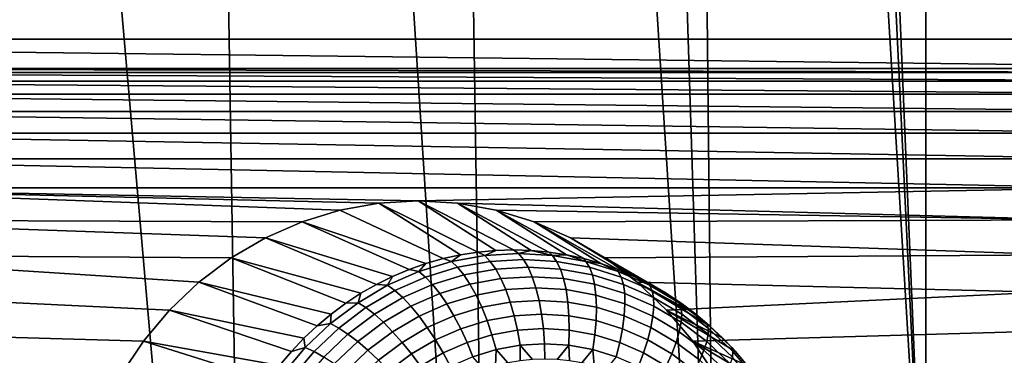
# Model space of a CAD drawing. Header units: metres. Extents: x -22 to 239, y -22 to 22.
# Tile 225 of 256: x 220.345 to 223.002, y -9.918 to -9.01. Entities that reach past the tile are written whole.
import ezdxf

# ---------------------------------------------------------------- set-up
doc = ezdxf.new("R2010")
doc.units = ezdxf.units.M
doc.layers.add('solid_10_151_033_XXX', color=7, linetype='CONTINUOUS')

msp = doc.modelspace()

# ---------------------------------------------------------------- linework, layer by layer
at = {"layer": 'solid_10_151_033_XXX'}
for points in [[(222.343033, 0, 229.491913), (222.790314, -10.662548, 229.654709), (222.790329, 10.662547, 229.654709), (222.226196, 11.498304, 229.449387)], [(222.790314, -10.662548, 229.654709), (223.311127, -9.795467, 229.844269), (222.790329, 10.662547, 229.654709)], [(223.311127, -9.795467, 229.844269), (223.311127, 9.795466, 229.844269), (222.790329, 10.662547, 229.654709)], [(222.343033, 0, 229.491913), (222.319656, -0.870593, 229.483398), (222.790314, -10.662548, 229.654709)], [(222.319656, -0.870593, 229.483398), (222.249619, -1.738386, 229.457901), (222.790314, -10.662548, 229.654709)], [(222.133148, -2.600451, 229.415512), (222.226196, -11.498305, 229.449387), (222.790314, -10.662548, 229.654709), (222.249619, -1.738386, 229.457901)], [(222.133148, -2.600451, 229.415512), (221.970612, -3.454071, 229.356354), (222.226196, -11.498305, 229.449387)], [(221.970612, -3.454071, 229.356354), (221.762543, -4.296438, 229.280624), (222.226196, -11.498305, 229.449387)], [(221.509644, -5.124736, 229.188583), (221.620392, -12.300325, 229.228882), (222.226196, -11.498305, 229.449387), (221.762543, -4.296438, 229.280624)], [(221.509644, -5.124736, 229.188583), (221.212708, -5.936373, 229.080505), (221.620392, -12.300325, 229.228882)], [(220.872711, -6.728633, 228.956757), (220.974655, -13.066289, 228.993851), (221.620392, -12.300325, 229.228882), (221.212708, -5.936373, 229.080505)], [(220.872711, -6.728633, 228.956757), (220.490784, -7.498912, 228.817749), (220.974655, -13.066289, 228.993851)], [(220.06813, -8.244781, 228.66391), (220.290955, -13.793871, 228.74501), (220.974655, -13.066289, 228.993851), (220.490784, -7.498912, 228.817749)], [(217.429779, -9.06338, 185.987854), (217.419846, -8.950665, 185.984253), (225.419968, -8.950665, 188.896042), (225.410034, -9.06338, 188.892441)], [(217.429779, -9.06338, 185.987854), (225.410034, -9.06338, 188.892441), (223.940399, -9.142619, 188.357529)], [(217.429779, -9.06338, 185.987854), (223.940399, -9.142619, 188.357529), (218.899399, -9.142619, 186.522766)], [(218.899399, -9.142619, 186.522766), (223.940399, -9.142619, 188.357529), (223.834457, -9.153193, 188.31897)], [(219.005356, -9.153193, 186.561325), (218.899399, -9.142619, 186.522766), (223.834457, -9.153193, 188.31897)], [(219.005356, -9.153193, 186.561325), (223.834457, -9.153193, 188.31897), (223.730408, -9.176295, 188.281097)], [(219.109406, -9.176295, 186.599197), (219.005356, -9.153193, 186.561325), (223.730408, -9.176295, 188.281097)], [(219.109406, -9.176295, 186.599197), (223.730408, -9.176295, 188.281097), (223.62944, -9.211653, 188.244354)], [(219.210373, -9.211653, 186.635941), (219.109406, -9.176295, 186.599197), (223.62944, -9.211653, 188.244354)], [(219.210373, -9.211653, 186.635941), (223.62944, -9.211653, 188.244354), (223.532715, -9.258869, 188.209152)], [(219.307098, -9.258869, 186.671143), (219.210373, -9.211653, 186.635941), (223.532715, -9.258869, 188.209152)], [(219.307098, -9.258869, 186.671143), (223.532715, -9.258869, 188.209152), (223.441742, -9.317199, 188.176041)], [(219.398056, -9.317199, 186.704254), (219.307098, -9.258869, 186.671143), (223.441742, -9.317199, 188.176041)], [(219.398056, -9.317199, 186.704254), (223.441742, -9.317199, 188.176041), (223.3573, -9.386155, 188.145309)], [(219.482513, -9.386155, 186.734985), (219.398056, -9.317199, 186.704254), (223.3573, -9.386155, 188.145309)], [(219.482513, -9.386155, 186.734985), (223.3573, -9.386155, 188.145309), (223.280792, -9.464584, 188.117447)], [(219.559021, -9.464584, 186.762848), (219.482513, -9.386155, 186.734985), (223.280792, -9.464584, 188.117447)], [(219.559021, -9.464584, 186.762848), (223.280792, -9.464584, 188.117447), (221.419907, -9.5, 187.44014)], [(219.559021, -9.464584, 186.762848), (221.208862, -9.525311, 187.363342), (221.106812, -9.556598, 187.326187), (219.626892, -9.551761, 186.787552)], [(219.559021, -9.464584, 186.762848), (221.313782, -9.506343, 187.40152), (221.208862, -9.525311, 187.363342)], [(219.559021, -9.464584, 186.762848), (221.419907, -9.5, 187.44014), (221.313782, -9.506343, 187.40152)], [(221.526031, -9.506343, 187.478775), (221.419907, -9.5, 187.44014), (223.280792, -9.464584, 188.117447), (223.212921, -9.551761, 188.092743)], [(221.487213, -9.656238, 186.664291), (221.208862, -9.525311, 187.363342), (221.313782, -9.506343, 187.40152), (221.534134, -9.645928, 186.681366)], [(221.581528, -9.63854, 186.698608), (221.313782, -9.506343, 187.40152), (221.419907, -9.5, 187.44014), (221.629257, -9.634097, 186.715988)], [(221.581528, -9.63854, 186.698608), (221.534134, -9.645928, 186.681366), (221.313782, -9.506343, 187.40152)], [(221.725021, -9.634097, 186.750839), (221.677139, -9.632614, 186.733414), (221.419907, -9.5, 187.44014), (221.526031, -9.506343, 187.478775)], [(221.677139, -9.632614, 186.733414), (221.629257, -9.634097, 186.715988), (221.419907, -9.5, 187.44014)], [(221.630936, -9.525311, 187.516953), (221.526031, -9.506343, 187.478775), (223.212921, -9.551761, 188.092743)], [(221.820145, -9.645928, 186.785461), (221.772736, -9.63854, 186.768204), (221.526031, -9.506343, 187.478775), (221.630936, -9.525311, 187.516953)], [(221.772736, -9.63854, 186.768204), (221.725021, -9.634097, 186.750839), (221.526031, -9.506343, 187.478775)], [(221.487213, -9.656238, 186.664291), (221.440948, -9.669432, 186.647446), (221.106812, -9.556598, 187.326187), (221.208862, -9.525311, 187.363342)], [(221.732986, -9.556598, 187.554108), (221.630936, -9.525311, 187.516953), (223.212921, -9.551761, 188.092743)], [(221.91333, -9.669432, 186.819382), (221.86705, -9.656238, 186.802536), (221.630936, -9.525311, 187.516953), (221.732986, -9.556598, 187.554108)], [(221.86705, -9.656238, 186.802536), (221.820145, -9.645928, 186.785461), (221.630936, -9.525311, 187.516953)], [(219.626892, -9.551761, 186.787552), (221.008469, -9.599946, 187.290405), (220.915497, -9.654629, 187.256561), (219.685135, -9.646414, 186.808746)], [(219.626892, -9.551761, 186.787552), (221.106812, -9.556598, 187.326187), (221.008469, -9.599946, 187.290405)], [(221.395462, -9.685467, 186.63089), (221.350952, -9.704288, 186.614685), (221.008469, -9.599946, 187.290405), (221.106812, -9.556598, 187.326187)], [(221.440948, -9.669432, 186.647446), (221.395462, -9.685467, 186.63089), (221.106812, -9.556598, 187.326187)], [(221.831329, -9.599946, 187.58989), (221.732986, -9.556598, 187.554108), (223.212921, -9.551761, 188.092743), (223.154678, -9.646414, 188.071548)], [(222.003326, -9.704288, 186.852127), (221.958801, -9.685467, 186.835922), (221.732986, -9.556598, 187.554108), (221.831329, -9.599946, 187.58989)], [(221.958801, -9.685467, 186.835922), (221.91333, -9.669432, 186.819382), (221.732986, -9.556598, 187.554108)], [(221.307541, -9.725833, 186.598892), (221.265366, -9.750028, 186.583542), (220.915497, -9.654629, 187.256561), (221.008469, -9.599946, 187.290405)], [(221.350952, -9.704288, 186.614685), (221.307541, -9.725833, 186.598892), (221.008469, -9.599946, 187.290405)], [(221.924316, -9.654629, 187.623734), (221.831329, -9.599946, 187.58989), (223.154678, -9.646414, 188.071548)], [(222.088898, -9.750028, 186.883286), (222.046738, -9.725833, 186.867935), (221.831329, -9.599946, 187.58989), (221.924316, -9.654629, 187.623734)], [(222.046738, -9.725833, 186.867935), (222.003326, -9.704288, 186.852127), (221.831329, -9.599946, 187.58989)], [(221.599884, -9.648187, 186.662079), (221.509888, -9.664459, 186.629318), (221.534134, -9.645928, 186.681366), (221.581528, -9.63854, 186.698608)], [(221.599884, -9.648187, 186.662079), (221.581528, -9.63854, 186.698608), (221.629257, -9.634097, 186.715988)], [(221.691025, -9.64274, 186.695251), (221.599884, -9.648187, 186.662079), (221.629257, -9.634097, 186.715988), (221.677139, -9.632614, 186.733414)], [(221.704315, -9.658437, 186.658752), (221.614822, -9.663785, 186.626175), (221.599884, -9.648187, 186.662079), (221.691025, -9.64274, 186.695251)], [(221.725021, -9.634097, 186.750839), (221.691025, -9.64274, 186.695251), (221.677139, -9.632614, 186.733414)], [(221.782166, -9.648187, 186.728424), (221.691025, -9.64274, 186.695251), (221.725021, -9.634097, 186.750839)], [(221.793793, -9.663785, 186.691315), (221.704315, -9.658437, 186.658752), (221.691025, -9.64274, 186.695251), (221.782166, -9.648187, 186.728424)], [(221.782166, -9.648187, 186.728424), (221.725021, -9.634097, 186.750839), (221.772736, -9.63854, 186.768204)], [(221.782166, -9.648187, 186.728424), (221.772736, -9.63854, 186.768204), (221.820145, -9.645928, 186.785461)], [(219.685135, -9.646414, 186.808746), (220.828735, -9.72014, 187.224976), (220.749466, -9.795527, 187.196121), (219.733032, -9.747412, 186.826172)], [(219.685135, -9.646414, 186.808746), (220.915497, -9.654629, 187.256561), (220.828735, -9.72014, 187.224976)], [(221.224594, -9.776791, 186.568695), (221.185349, -9.806031, 186.554413), (220.828735, -9.72014, 187.224976), (220.915497, -9.654629, 187.256561)], [(221.265366, -9.750028, 186.583542), (221.224594, -9.776791, 186.568695), (220.915497, -9.654629, 187.256561)], [(221.422165, -9.691352, 186.597397), (221.395462, -9.685467, 186.63089), (221.440948, -9.669432, 186.647446)], [(221.509888, -9.664459, 186.629318), (221.422165, -9.691352, 186.597397), (221.440948, -9.669432, 186.647446), (221.487213, -9.656238, 186.664291)], [(221.526459, -9.679763, 186.594009), (221.440323, -9.706168, 186.562668), (221.422165, -9.691352, 186.597397), (221.509888, -9.664459, 186.629318)], [(221.509888, -9.664459, 186.629318), (221.487213, -9.656238, 186.664291), (221.534134, -9.645928, 186.681366)], [(221.614822, -9.663785, 186.626175), (221.526459, -9.679763, 186.594009), (221.509888, -9.664459, 186.629318), (221.599884, -9.648187, 186.662079)], [(221.629425, -9.684608, 186.59288), (221.543243, -9.700192, 186.561523), (221.526459, -9.679763, 186.594009), (221.614822, -9.663785, 186.626175)], [(221.716721, -9.679393, 186.624649), (221.629425, -9.684608, 186.59288), (221.614822, -9.663785, 186.626175), (221.704315, -9.658437, 186.658752)], [(221.804001, -9.684608, 186.656433), (221.716721, -9.679393, 186.624649), (221.704315, -9.658437, 186.658752), (221.793793, -9.663785, 186.691315)], [(221.872162, -9.664459, 186.761169), (221.782166, -9.648187, 186.728424), (221.820145, -9.645928, 186.785461)], [(221.882156, -9.679763, 186.72348), (221.793793, -9.663785, 186.691315), (221.782166, -9.648187, 186.728424), (221.872162, -9.664459, 186.761169)], [(221.890182, -9.700192, 186.68779), (221.804001, -9.684608, 186.656433), (221.793793, -9.663785, 186.691315), (221.882156, -9.679763, 186.72348)], [(221.872162, -9.664459, 186.761169), (221.820145, -9.645928, 186.785461), (221.86705, -9.656238, 186.802536)], [(221.872162, -9.664459, 186.761169), (221.86705, -9.656238, 186.802536), (221.91333, -9.669432, 186.819382)], [(221.959885, -9.691352, 186.793106), (221.872162, -9.664459, 186.761169), (221.91333, -9.669432, 186.819382)], [(221.968292, -9.706168, 186.754822), (221.882156, -9.679763, 186.72348), (221.872162, -9.664459, 186.761169), (221.959885, -9.691352, 186.793106)], [(221.959885, -9.691352, 186.793106), (221.91333, -9.669432, 186.819382), (221.958801, -9.685467, 186.835922)], [(222.011078, -9.72014, 187.655319), (221.924316, -9.654629, 187.623734), (223.154678, -9.646414, 188.071548), (223.106766, -9.747412, 188.054123)], [(222.168915, -9.806031, 186.912399), (222.129669, -9.776791, 186.898117), (221.924316, -9.654629, 187.623734), (222.011078, -9.72014, 187.655319)], [(222.129669, -9.776791, 186.898117), (222.088898, -9.750028, 186.883286), (221.924316, -9.654629, 187.623734)], [(221.422165, -9.691352, 186.597397), (221.33783, -9.728527, 186.566696), (221.350952, -9.704288, 186.614685), (221.395462, -9.685467, 186.63089)], [(221.440323, -9.706168, 186.562668), (221.357513, -9.742669, 186.532532), (221.33783, -9.728527, 186.566696), (221.422165, -9.691352, 186.597397)], [(221.543243, -9.700192, 186.561523), (221.459244, -9.725947, 186.530945), (221.440323, -9.706168, 186.562668), (221.526459, -9.679763, 186.594009)], [(221.643433, -9.710252, 186.562866), (221.559937, -9.72535, 186.532471), (221.543243, -9.700192, 186.561523), (221.629425, -9.684608, 186.59288)], [(221.728012, -9.705197, 186.593643), (221.643433, -9.710252, 186.562866), (221.629425, -9.684608, 186.59288), (221.716721, -9.679393, 186.624649)], [(221.812576, -9.710252, 186.62442), (221.728012, -9.705197, 186.593643), (221.716721, -9.679393, 186.624649), (221.804001, -9.684608, 186.656433)], [(221.896088, -9.72535, 186.654816), (221.812576, -9.710252, 186.62442), (221.804001, -9.684608, 186.656433), (221.890182, -9.700192, 186.68779)], [(221.974197, -9.725947, 186.718369), (221.890182, -9.700192, 186.68779), (221.882156, -9.679763, 186.72348), (221.968292, -9.706168, 186.754822)], [(221.959885, -9.691352, 186.793106), (221.958801, -9.685467, 186.835922), (222.003326, -9.704288, 186.852127)], [(222.04422, -9.728527, 186.823792), (221.959885, -9.691352, 186.793106), (222.003326, -9.704288, 186.852127)], [(222.051102, -9.742669, 186.784973), (221.968292, -9.706168, 186.754822), (221.959885, -9.691352, 186.793106), (222.04422, -9.728527, 186.823792)], [(221.147781, -9.837649, 186.540741), (221.112, -9.87154, 186.52771), (220.749466, -9.795527, 187.196121), (220.828735, -9.72014, 187.224976)], [(221.185349, -9.806031, 186.554413), (221.147781, -9.837649, 186.540741), (220.828735, -9.72014, 187.224976)], [(221.33783, -9.728527, 186.566696), (221.307541, -9.725833, 186.598892), (221.350952, -9.704288, 186.614685)], [(221.459244, -9.725947, 186.530945), (221.378479, -9.761549, 186.501541), (221.357513, -9.742669, 186.532532), (221.440323, -9.706168, 186.562668)], [(221.559937, -9.72535, 186.532471), (221.478531, -9.750304, 186.502838), (221.459244, -9.725947, 186.530945), (221.543243, -9.700192, 186.561523)], [(221.656555, -9.740213, 186.536682), (221.576187, -9.754746, 186.507431), (221.559937, -9.72535, 186.532471), (221.643433, -9.710252, 186.562866)], [(221.737961, -9.735349, 186.566315), (221.656555, -9.740213, 186.536682), (221.643433, -9.710252, 186.562866), (221.728012, -9.705197, 186.593643)], [(221.819351, -9.740213, 186.595932), (221.737961, -9.735349, 186.566315), (221.728012, -9.705197, 186.593643), (221.812576, -9.710252, 186.62442)], [(221.899719, -9.754746, 186.625183), (221.819351, -9.740213, 186.595932), (221.812576, -9.710252, 186.62442), (221.896088, -9.72535, 186.654816)], [(221.977478, -9.750304, 186.684448), (221.896088, -9.72535, 186.654816), (221.890182, -9.700192, 186.68779), (221.974197, -9.725947, 186.718369)], [(222.054962, -9.761549, 186.747772), (221.974197, -9.725947, 186.718369), (221.968292, -9.706168, 186.754822), (222.051102, -9.742669, 186.784973)], [(222.04422, -9.728527, 186.823792), (222.003326, -9.704288, 186.852127), (222.046738, -9.725833, 186.867935)], [(222.090347, -9.795527, 187.684174), (222.011078, -9.72014, 187.655319), (223.106766, -9.747412, 188.054123)], [(222.242279, -9.87154, 186.939102), (222.206497, -9.837649, 186.926086), (222.011078, -9.72014, 187.655319), (222.090347, -9.795527, 187.684174)], [(222.206497, -9.837649, 186.926086), (222.168915, -9.806031, 186.912399), (222.011078, -9.72014, 187.655319)], [(219.733032, -9.747412, 186.826172), (220.749466, -9.795527, 187.196121), (220.678619, -9.879889, 187.170349), (219.77005, -9.853551, 186.839645)], [(221.33783, -9.728527, 186.566696), (221.257935, -9.775517, 186.537613), (221.265366, -9.750028, 186.583542), (221.307541, -9.725833, 186.598892)], [(221.357513, -9.742669, 186.532532), (221.279068, -9.788808, 186.503967), (221.257935, -9.775517, 186.537613), (221.33783, -9.728527, 186.566696)], [(221.378479, -9.761549, 186.501541), (221.301956, -9.806551, 186.473694), (221.279068, -9.788808, 186.503967), (221.357513, -9.742669, 186.532532)], [(221.478531, -9.750304, 186.502838), (221.400284, -9.784799, 186.474365), (221.378479, -9.761549, 186.501541), (221.459244, -9.725947, 186.530945)], [(221.576187, -9.754746, 186.507431), (221.497849, -9.778764, 186.478912), (221.478531, -9.750304, 186.502838), (221.559937, -9.72535, 186.532471)], [(221.668533, -9.773911, 186.514862), (221.59169, -9.787806, 186.486893), (221.576187, -9.754746, 186.507431), (221.656555, -9.740213, 186.536682)], [(221.746368, -9.769258, 186.543182), (221.668533, -9.773911, 186.514862), (221.656555, -9.740213, 186.536682), (221.737961, -9.735349, 186.566315)], [(221.824203, -9.773911, 186.571518), (221.746368, -9.769258, 186.543182), (221.737961, -9.735349, 186.566315), (221.819351, -9.740213, 186.595932)], [(221.901047, -9.787806, 186.599487), (221.824203, -9.773911, 186.571518), (221.819351, -9.740213, 186.595932), (221.899719, -9.754746, 186.625183)], [(221.978073, -9.778764, 186.653702), (221.899719, -9.754746, 186.625183), (221.896088, -9.72535, 186.654816), (221.977478, -9.750304, 186.684448)], [(222.055725, -9.784799, 186.712921), (221.977478, -9.750304, 186.684448), (221.974197, -9.725947, 186.718369), (222.054962, -9.761549, 186.747772)], [(222.124115, -9.775517, 186.852875), (222.04422, -9.728527, 186.823792), (222.046738, -9.725833, 186.867935), (222.088898, -9.750028, 186.883286)], [(222.129547, -9.788808, 186.813522), (222.051102, -9.742669, 186.784973), (222.04422, -9.728527, 186.823792), (222.124115, -9.775517, 186.852875)], [(222.13147, -9.806551, 186.77562), (222.054962, -9.761549, 186.747772), (222.051102, -9.742669, 186.784973), (222.129547, -9.788808, 186.813522)], [(222.161194, -9.879889, 187.709946), (222.090347, -9.795527, 187.684174), (223.106766, -9.747412, 188.054123), (223.069763, -9.853551, 188.040649)], [(221.257935, -9.775517, 186.537613), (221.183487, -9.831731, 186.510529), (221.185349, -9.806031, 186.554413), (221.224594, -9.776791, 186.568695)], [(221.279068, -9.788808, 186.503967), (221.205978, -9.844003, 186.477371), (221.183487, -9.831731, 186.510529), (221.257935, -9.775517, 186.537613)], [(221.257935, -9.775517, 186.537613), (221.224594, -9.776791, 186.568695), (221.265366, -9.750028, 186.583542)], [(221.400284, -9.784799, 186.474365), (221.326141, -9.828401, 186.447372), (221.301956, -9.806551, 186.473694), (221.378479, -9.761549, 186.501541)], [(221.497849, -9.778764, 186.478912), (221.422531, -9.811964, 186.451508), (221.400284, -9.784799, 186.474365), (221.478531, -9.750304, 186.502838)], [(221.59169, -9.787806, 186.486893), (221.516785, -9.810771, 186.459625), (221.497849, -9.778764, 186.478912), (221.576187, -9.754746, 186.507431)], [(221.679153, -9.810684, 186.497818), (221.60614, -9.823885, 186.471252), (221.59169, -9.787806, 186.486893), (221.668533, -9.773911, 186.514862)], [(221.753082, -9.806266, 186.524734), (221.679153, -9.810684, 186.497818), (221.668533, -9.773911, 186.514862), (221.746368, -9.769258, 186.543182)], [(221.827026, -9.810684, 186.551636), (221.753082, -9.806266, 186.524734), (221.746368, -9.769258, 186.543182), (221.824203, -9.773911, 186.571518)], [(221.900024, -9.823885, 186.578217), (221.827026, -9.810684, 186.551636), (221.824203, -9.773911, 186.571518), (221.901047, -9.787806, 186.599487)], [(221.975952, -9.810771, 186.626755), (221.901047, -9.787806, 186.599487), (221.899719, -9.754746, 186.625183), (221.978073, -9.778764, 186.653702)], [(222.053391, -9.811964, 186.681122), (221.978073, -9.778764, 186.653702), (221.977478, -9.750304, 186.684448), (222.055725, -9.784799, 186.712921)], [(222.129868, -9.828401, 186.739899), (222.055725, -9.784799, 186.712921), (222.054962, -9.761549, 186.747772), (222.13147, -9.806551, 186.77562)], [(222.124115, -9.775517, 186.852875), (222.088898, -9.750028, 186.883286), (222.129669, -9.776791, 186.898117)], [(222.198563, -9.831731, 186.879974), (222.124115, -9.775517, 186.852875), (222.129669, -9.776791, 186.898117), (222.168915, -9.806031, 186.912399)], [(222.202652, -9.844003, 186.840134), (222.129547, -9.788808, 186.813522), (222.124115, -9.775517, 186.852875), (222.198563, -9.831731, 186.879974)], [(221.078125, -9.907588, 186.515381), (221.046265, -9.94567, 186.503799), (220.678619, -9.879889, 187.170349), (220.749466, -9.795527, 187.196121)], [(221.112, -9.87154, 186.52771), (221.078125, -9.907588, 186.515381), (220.749466, -9.795527, 187.196121)], [(221.301956, -9.806551, 186.473694), (221.230667, -9.860387, 186.447739), (221.205978, -9.844003, 186.477371), (221.279068, -9.788808, 186.503967)], [(221.422531, -9.811964, 186.451508), (221.351166, -9.853931, 186.425537), (221.326141, -9.828401, 186.447372), (221.400284, -9.784799, 186.474365)], [(221.516785, -9.810771, 186.459625), (221.444763, -9.842516, 186.433411), (221.422531, -9.811964, 186.451508), (221.497849, -9.778764, 186.478912)], [(221.60614, -9.823885, 186.471252), (221.534988, -9.8457, 186.445343), (221.516785, -9.810771, 186.459625), (221.59169, -9.787806, 186.486893)], [(221.971191, -9.8457, 186.604111), (221.900024, -9.823885, 186.578217), (221.901047, -9.787806, 186.599487), (221.975952, -9.810771, 186.626755)], [(222.047974, -9.842516, 186.652969), (221.975952, -9.810771, 186.626755), (221.978073, -9.778764, 186.653702), (222.053391, -9.811964, 186.681122)], [(222.124741, -9.853931, 186.707092), (222.053391, -9.811964, 186.681122), (222.055725, -9.784799, 186.712921), (222.129868, -9.828401, 186.739899)], [(222.307999, -9.94567, 186.963028), (222.276154, -9.907588, 186.951431), (222.090347, -9.795527, 187.684174), (222.161194, -9.879889, 187.709946)], [(222.276154, -9.907588, 186.951431), (222.242279, -9.87154, 186.939102), (222.090347, -9.795527, 187.684174)], [(222.202774, -9.860387, 186.801559), (222.13147, -9.806551, 186.77562), (222.129547, -9.788808, 186.813522), (222.202652, -9.844003, 186.840134)], [(223.311127, -9.795467, 229.844269), (222.790314, -10.662548, 229.654709), (223.350296, -10.943189, 229.326355), (223.884811, -10.053299, 229.520889)], [(221.183487, -9.831731, 186.510529), (221.147781, -9.837649, 186.540741), (221.185349, -9.806031, 186.554413)], [(221.326141, -9.828401, 186.447372), (221.257065, -9.880562, 186.422241), (221.230667, -9.860387, 186.447739), (221.301956, -9.806551, 186.473694)], [(221.351166, -9.853931, 186.425537), (221.284683, -9.904136, 186.401337), (221.257065, -9.880562, 186.422241), (221.326141, -9.828401, 186.447372)], [(221.444763, -9.842516, 186.433411), (221.376541, -9.882643, 186.408585), (221.351166, -9.853931, 186.425537), (221.422531, -9.811964, 186.451508)], [(221.534988, -9.8457, 186.445343), (221.466568, -9.875858, 186.420441), (221.444763, -9.842516, 186.433411), (221.516785, -9.810771, 186.459625)], [(221.619263, -9.862279, 186.460815), (221.552094, -9.882873, 186.436371), (221.534988, -9.8457, 186.445343), (221.60614, -9.823885, 186.471252)], [(221.688187, -9.849818, 186.485901), (221.619263, -9.862279, 186.460815), (221.60614, -9.823885, 186.471252), (221.679153, -9.810684, 186.497818)], [(221.75798, -9.845648, 186.511307), (221.688187, -9.849818, 186.485901), (221.679153, -9.810684, 186.497818), (221.753082, -9.806266, 186.524734)], [(221.827774, -9.849818, 186.536697), (221.75798, -9.845648, 186.511307), (221.753082, -9.806266, 186.524734), (221.827026, -9.810684, 186.551636)], [(221.896683, -9.862279, 186.561783), (221.827774, -9.849818, 186.536697), (221.827026, -9.810684, 186.551636), (221.900024, -9.823885, 186.578217)], [(221.963852, -9.882873, 186.586227), (221.896683, -9.862279, 186.561783), (221.900024, -9.823885, 186.578217), (221.971191, -9.8457, 186.604111)], [(222.039612, -9.875858, 186.629013), (221.971191, -9.8457, 186.604111), (221.975952, -9.810771, 186.626755), (222.047974, -9.842516, 186.652969)], [(222.116196, -9.882643, 186.677795), (222.047974, -9.842516, 186.652969), (222.053391, -9.811964, 186.681122), (222.124741, -9.853931, 186.707092)], [(222.191223, -9.904136, 186.731293), (222.124741, -9.853931, 186.707092), (222.129868, -9.828401, 186.739899), (222.198944, -9.880562, 186.765045)], [(222.198944, -9.880562, 186.765045), (222.129868, -9.828401, 186.739899), (222.13147, -9.806551, 186.77562), (222.202774, -9.860387, 186.801559)], [(222.198563, -9.831731, 186.879974), (222.168915, -9.806031, 186.912399), (222.206497, -9.837649, 186.926086)], [(219.77005, -9.853551, 186.839645), (220.678619, -9.879889, 187.170349), (220.61705, -9.972219, 187.147934), (219.795609, -9.963281, 186.848953)], [(221.183487, -9.831731, 186.510529), (221.115433, -9.896461, 186.485748), (221.112, -9.87154, 186.52771), (221.147781, -9.837649, 186.540741)], [(221.205978, -9.844003, 186.477371), (221.139145, -9.907561, 186.453049), (221.115433, -9.896461, 186.485748), (221.183487, -9.831731, 186.510529)], [(221.230667, -9.860387, 186.447739), (221.165466, -9.922379, 186.424026), (221.139145, -9.907561, 186.453049), (221.205978, -9.844003, 186.477371)], [(221.376541, -9.882643, 186.408585), (221.312958, -9.930647, 186.385437), (221.284683, -9.904136, 186.401337), (221.351166, -9.853931, 186.425537)], [(221.466568, -9.875858, 186.420441), (221.401764, -9.913978, 186.396851), (221.376541, -9.882643, 186.408585), (221.444763, -9.842516, 186.433411)], [(221.552094, -9.882873, 186.436371), (221.487518, -9.91134, 186.412857), (221.466568, -9.875858, 186.420441), (221.534988, -9.8457, 186.445343)], [(221.695465, -9.89055, 186.479324), (221.630798, -9.902241, 186.455795), (221.619263, -9.862279, 186.460815), (221.688187, -9.849818, 186.485901)], [(221.760941, -9.886637, 186.503159), (221.695465, -9.89055, 186.479324), (221.688187, -9.849818, 186.485901), (221.75798, -9.845648, 186.511307)], [(221.826416, -9.89055, 186.526993), (221.760941, -9.886637, 186.503159), (221.75798, -9.845648, 186.511307), (221.827774, -9.849818, 186.536697)], [(221.891083, -9.902241, 186.550522), (221.826416, -9.89055, 186.526993), (221.827774, -9.849818, 186.536697), (221.896683, -9.862279, 186.561783)], [(222.028442, -9.91134, 186.609741), (221.963852, -9.882873, 186.586227), (221.971191, -9.8457, 186.604111), (222.039612, -9.875858, 186.629013)], [(222.104416, -9.913978, 186.652603), (222.039612, -9.875858, 186.629013), (222.047974, -9.842516, 186.652969), (222.116196, -9.882643, 186.677795)], [(222.179779, -9.930647, 186.700928), (222.116196, -9.882643, 186.677795), (222.124741, -9.853931, 186.707092), (222.191223, -9.904136, 186.731293)], [(222.222748, -9.972219, 187.732361), (222.161194, -9.879889, 187.709946), (223.069763, -9.853551, 188.040649), (223.044189, -9.963281, 188.031342)], [(222.266617, -9.896461, 186.904755), (222.198563, -9.831731, 186.879974), (222.206497, -9.837649, 186.926086), (222.242279, -9.87154, 186.939102)], [(222.26947, -9.907561, 186.864456), (222.202652, -9.844003, 186.840134), (222.198563, -9.831731, 186.879974), (222.266617, -9.896461, 186.904755)], [(222.26796, -9.922379, 186.825287), (222.202774, -9.860387, 186.801559), (222.202652, -9.844003, 186.840134), (222.26947, -9.907561, 186.864456)], [(221.016556, -9.985659, 186.492981), (220.98909, -10.027418, 186.482986), (220.61705, -9.972219, 187.147934), (220.678619, -9.879889, 187.170349)], [(221.046265, -9.94567, 186.503799), (221.016556, -9.985659, 186.492981), (220.678619, -9.879889, 187.170349)], [(221.115433, -9.896461, 186.485748), (221.078125, -9.907588, 186.515381), (221.112, -9.87154, 186.52771)], [(221.257065, -9.880562, 186.422241), (221.193909, -9.940626, 186.399246), (221.165466, -9.922379, 186.424026), (221.230667, -9.860387, 186.447739)], [(221.284683, -9.904136, 186.401337), (221.223892, -9.961946, 186.379211), (221.193909, -9.940626, 186.399246), (221.257065, -9.880562, 186.422241)], [(221.401764, -9.913978, 186.396851), (221.34137, -9.95958, 186.374878), (221.312958, -9.930647, 186.385437), (221.376541, -9.882643, 186.408585)], [(221.487518, -9.91134, 186.412857), (221.426331, -9.947324, 186.390594), (221.401764, -9.913978, 186.396851), (221.466568, -9.875858, 186.420441)], [(221.630798, -9.902241, 186.455795), (221.56778, -9.921562, 186.432846), (221.552094, -9.882873, 186.436371), (221.619263, -9.862279, 186.460815)], [(221.954102, -9.921562, 186.573456), (221.891083, -9.902241, 186.550522), (221.896683, -9.862279, 186.561783), (221.963852, -9.882873, 186.586227)], [(222.089615, -9.947324, 186.632004), (222.028442, -9.91134, 186.609741), (222.039612, -9.875858, 186.629013), (222.104416, -9.913978, 186.652603)], [(222.16481, -9.95958, 186.674591), (222.104416, -9.913978, 186.652603), (222.116196, -9.882643, 186.677795), (222.179779, -9.930647, 186.700928)], [(222.365189, -10.027418, 186.983841), (222.337708, -9.985659, 186.973846), (222.161194, -9.879889, 187.709946), (222.222748, -9.972219, 187.732361)], [(222.337708, -9.985659, 186.973846), (222.307999, -9.94567, 186.963028), (222.161194, -9.879889, 187.709946)], [(222.252014, -9.961946, 186.753418), (222.191223, -9.904136, 186.731293), (222.198944, -9.880562, 186.765045), (222.2621, -9.940626, 186.78804)], [(222.2621, -9.940626, 186.78804), (222.198944, -9.880562, 186.765045), (222.202774, -9.860387, 186.801559), (222.26796, -9.922379, 186.825287)], [(222.266617, -9.896461, 186.904755), (222.242279, -9.87154, 186.939102), (222.276154, -9.907588, 186.951431)], [(221.115433, -9.896461, 186.485748), (221.054596, -9.968896, 186.463608), (221.046265, -9.94567, 186.503799), (221.078125, -9.907588, 186.515381)], [(221.139145, -9.907561, 186.453049), (221.079422, -9.978683, 186.431305), (221.054596, -9.968896, 186.463608), (221.115433, -9.896461, 186.485748)], [(221.165466, -9.922379, 186.424026), (221.107224, -9.991748, 186.402817), (221.079422, -9.978683, 186.431305), (221.139145, -9.907561, 186.453049)], [(221.312958, -9.930647, 186.385437), (221.254837, -9.985924, 186.364288), (221.223892, -9.961946, 186.379211), (221.284683, -9.904136, 186.401337)], [(221.56778, -9.921562, 186.432846), (221.507187, -9.94827, 186.410797), (221.487518, -9.91134, 186.412857), (221.552094, -9.882873, 186.436371)], [(221.629105, -9.945512, 186.452118), (221.596283, -9.955446, 186.44017), (221.56778, -9.921562, 186.432846), (221.630798, -9.902241, 186.455795)], [(221.662262, -9.937819, 186.464188), (221.629105, -9.945512, 186.452118), (221.630798, -9.902241, 186.455795)], [(221.695557, -9.932368, 186.476303), (221.662262, -9.937819, 186.464188), (221.630798, -9.902241, 186.455795), (221.695465, -9.89055, 186.479324)], [(221.761917, -9.928057, 186.500458), (221.728806, -9.929119, 186.488403), (221.695465, -9.89055, 186.479324), (221.760941, -9.886637, 186.503159)], [(221.728806, -9.929119, 186.488403), (221.695557, -9.932368, 186.476303), (221.695465, -9.89055, 186.479324)], [(221.795044, -9.929119, 186.512512), (221.761917, -9.928057, 186.500458), (221.760941, -9.886637, 186.503159), (221.826416, -9.89055, 186.526993)], [(221.826416, -9.89055, 186.526993), (221.828278, -9.932368, 186.524612), (221.795044, -9.929119, 186.512512)], [(221.826416, -9.89055, 186.526993), (221.891083, -9.902241, 186.550522), (221.861572, -9.937819, 186.536728), (221.828278, -9.932368, 186.524612)], [(221.891083, -9.902241, 186.550522), (221.894745, -9.945512, 186.548798), (221.861572, -9.937819, 186.536728)], [(221.891083, -9.902241, 186.550522), (221.954102, -9.921562, 186.573456), (221.927567, -9.955446, 186.560745), (221.894745, -9.945512, 186.548798)], [(222.014694, -9.94827, 186.595505), (221.954102, -9.921562, 186.573456), (221.963852, -9.882873, 186.586227), (222.028442, -9.91134, 186.609741)], [(222.2379, -9.985924, 186.722092), (222.179779, -9.930647, 186.700928), (222.191223, -9.904136, 186.731293), (222.252014, -9.961946, 186.753418)], [(222.327454, -9.968896, 186.926895), (222.266617, -9.896461, 186.904755), (222.276154, -9.907588, 186.951431), (222.307999, -9.94567, 186.963028)], [(222.329208, -9.978683, 186.886185), (222.26947, -9.907561, 186.864456), (222.266617, -9.896461, 186.904755), (222.327454, -9.968896, 186.926895)], [(222.326218, -9.991748, 186.846497), (222.26796, -9.922379, 186.825287), (222.26947, -9.907561, 186.864456), (222.329208, -9.978683, 186.886185)], [(221.426331, -9.947324, 186.390594), (221.369324, -9.99037, 186.369843), (221.34137, -9.95958, 186.374878), (221.401764, -9.913978, 186.396851)], [(221.507187, -9.94827, 186.410797), (221.449799, -9.98203, 186.389908), (221.426331, -9.947324, 186.390594), (221.487518, -9.91134, 186.412857)], [(222.072083, -9.98203, 186.616409), (222.014694, -9.94827, 186.595505), (222.028442, -9.91134, 186.609741), (222.089615, -9.947324, 186.632004)], [(222.146622, -9.99037, 186.652756), (222.089615, -9.947324, 186.632004), (222.104416, -9.913978, 186.652603), (222.16481, -9.95958, 186.674591)]]:
    msp.add_3dface(points, dxfattribs=at)

doc.saveas('drawing.dxf')
